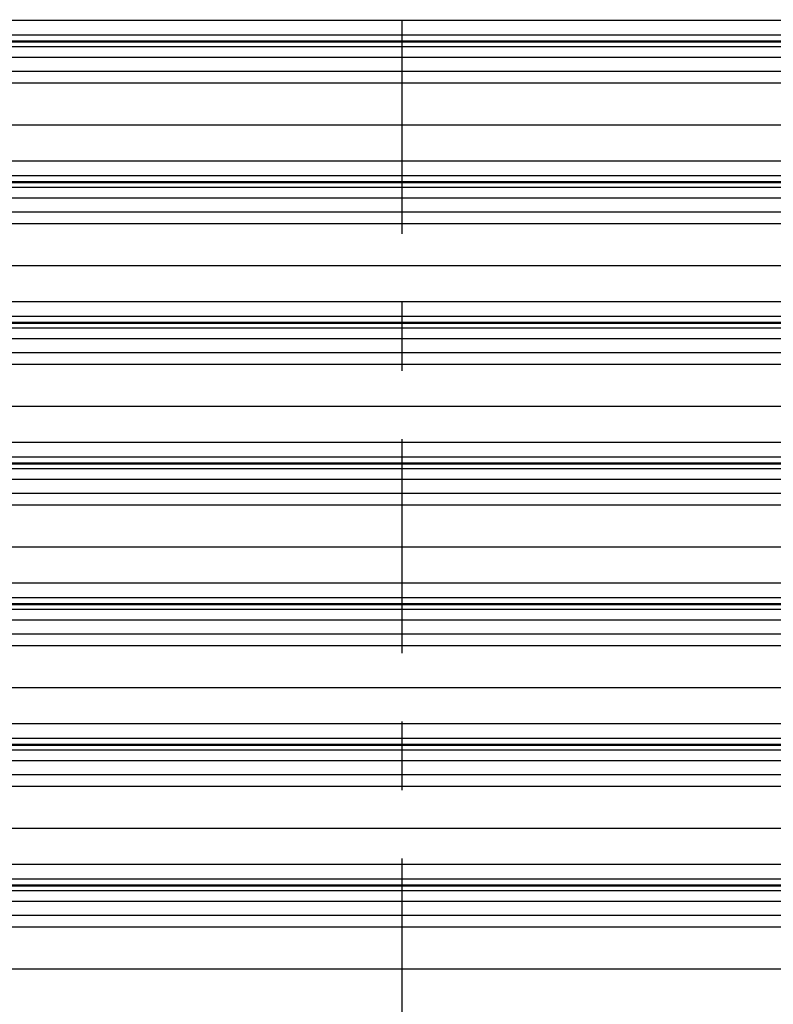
# Model space of a CAD drawing. Header units: inches. Extents: x 170 to 284, y 215 to 248.
# Tile 44 of 256: x 179.87 to 180.97, y 222.2 to 223.64. Entities that reach past the tile are written whole.
import ezdxf

# ---------------------------------------------------------------- set-up
doc = ezdxf.new("R2010")
doc.units = ezdxf.units.IN
doc.header["$LTSCALE"] = 0.25
doc.header["$MEASUREMENT"] = 0
doc.linetypes.add('CENTER', pattern=[2, 1.25, -0.25, 0.25, -0.25])
doc.layers.add('RH BENCH MOUNT', color=7, linetype='Continuous')
doc.layers.add('SECTION CUTS', color=6, linetype='CENTER')

msp = doc.modelspace()

# ---------------------------------------------------------------- linework, layer by layer
at = {"layer": 'RH BENCH MOUNT'}
for p, q in [((177.79226, 223.63665), (181.82458, 223.63665)), ((177.79226, 223.61528), (181.82458, 223.61528)), ((181.82458, 223.60579), (177.79226, 223.60579)), ((177.79226, 223.60515), (181.82458, 223.60515)), ((177.79226, 223.59813), (181.82458, 223.59813)), ((177.79226, 223.58245), (181.82458, 223.58245)), ((177.79226, 223.56206), (181.82458, 223.56206)), ((177.86881, 223.54499), (181.74803, 223.54499)), ((177.82243, 223.48359), (181.79441, 223.48359)), ((177.79226, 223.43121), (181.82458, 223.43121)), ((177.79226, 223.40983), (181.82458, 223.40983)), ((181.82458, 223.40034), (177.79226, 223.40034)), ((177.79226, 223.3997), (181.82458, 223.3997)), ((177.79226, 223.39269), (181.82458, 223.39269)), ((177.79226, 223.377), (181.82458, 223.377)), ((177.79226, 223.35661), (181.82458, 223.35661)), ((177.86881, 223.33954), (181.74803, 223.33954)), ((177.82243, 223.27815), (181.79441, 223.27815)), ((177.79226, 223.22576), (181.82458, 223.22576)), ((177.79226, 223.20438), (181.82458, 223.20438)), ((181.82458, 223.1949), (177.79226, 223.1949)), ((177.79226, 223.19426), (181.82458, 223.19426)), ((177.79226, 223.18724), (181.82458, 223.18724)), ((177.79226, 223.17155), (181.82458, 223.17155)), ((177.79226, 223.15117), (181.82458, 223.15117)), ((177.86881, 223.13409), (181.74803, 223.13409)), ((177.82243, 223.0727), (181.79441, 223.0727)), ((177.79226, 223.02031), (181.82458, 223.02031)), ((177.79226, 222.99893), (181.82458, 222.99893)), ((181.82458, 222.98945), (177.79226, 222.98945)), ((177.79226, 222.98881), (181.82458, 222.98881)), ((177.79226, 222.98179), (181.82458, 222.98179)), ((177.79226, 222.96611), (181.82458, 222.96611)), ((177.79226, 222.94572), (181.82458, 222.94572)), ((177.86881, 222.92864), (181.74803, 222.92864)), ((177.82243, 222.86725), (181.79441, 222.86725)), ((177.79226, 222.81486), (181.82458, 222.81486)), ((177.79226, 222.79349), (181.82458, 222.79349)), ((181.82458, 222.784), (177.79226, 222.784)), ((177.79226, 222.78336), (181.82458, 222.78336)), ((177.79226, 222.77634), (181.82458, 222.77634)), ((177.79226, 222.76066), (181.82458, 222.76066)), ((177.79226, 222.74027), (181.82458, 222.74027)), ((177.86881, 222.7232), (181.74803, 222.7232)), ((177.82243, 222.6618), (181.79441, 222.6618)), ((177.79226, 222.60942), (181.82458, 222.60942)), ((177.79226, 222.58804), (181.82458, 222.58804)), ((181.82458, 222.57855), (177.79226, 222.57855)), ((177.79226, 222.57791), (181.82458, 222.57791)), ((177.79226, 222.5709), (181.82458, 222.5709)), ((177.79226, 222.55521), (181.82458, 222.55521)), ((177.79226, 222.53482), (181.82458, 222.53482)), ((177.86881, 222.51775), (181.74803, 222.51775)), ((177.82243, 222.45636), (181.79441, 222.45636)), ((177.79226, 222.40397), (181.82458, 222.40397)), ((177.79226, 222.38259), (181.82458, 222.38259)), ((181.82458, 222.37311), (177.79226, 222.37311)), ((177.79226, 222.37247), (181.82458, 222.37247)), ((177.79226, 222.36545), (181.82458, 222.36545)), ((177.79226, 222.34976), (181.82458, 222.34976)), ((177.79226, 222.32938), (181.82458, 222.32938)), ((177.86881, 222.3123), (181.74803, 222.3123)), ((177.82243, 222.25091), (181.79441, 222.25091))]:
    msp.add_line(p, q, dxfattribs=at)
at = {"layer": 'SECTION CUTS'}
msp.add_line((180.43149, 219.64957), (180.43149, 225.29684), dxfattribs=at)

doc.saveas('drawing.dxf')
